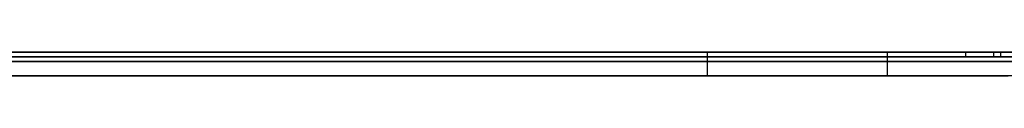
# Model space of a CAD drawing. Extents: x -3.09 to 3.09, y 0 to 2.31.
# Tile 8 of 177: x -2.854415 to -2.833707, y 2.2345 to 2.235. Entities that reach past the tile are written whole.
import ezdxf

# ---------------------------------------------------------------- set-up
doc = ezdxf.new("R2010")
doc.units = 0
doc.layers.get('0').update_dxf_attribs({"linetype": 'CONTINUOUS'})

# ---------------------------------------------------------------- blocks, each defined once
blk = doc.blocks.new('*U1')
at = {"extrusion": (0, 1, 0)}
for p, q in [((3.018, 2.235, -0.83), (-3.018, 2.235, -0.83)), ((-3.018, 2.235, 0.83), (3.018, 2.235, 0.83)), ((-2.83996, 2.235, -0.178776), (-2.862033, 2.235, -0.225666)), ((-2.857462, 2.235, -0.236768), (-2.836172, 2.235, -0.192229)), ((-2.833625, 2.235, -0.178776), (-2.83996, 2.235, -0.178776)), ((-2.836172, 2.235, -0.192229), (-2.815536, 2.235, -0.236768)), ((-2.862033, 2.2345, -0.225666), (-2.83996, 2.2345, -0.178776)), ((-2.836172, 2.2345, -0.192229), (-2.857462, 2.2345, -0.236768)), ((-2.83996, 2.2345, -0.178776), (-2.833625, 2.2345, -0.178776)), ((-2.815536, 2.2345, -0.236768), (-2.836172, 2.2345, -0.192229))]:
    blk.add_line(p, q, dxfattribs=at)
for p, q in [((3.018, 2.235, -0.83), (-3.018, 2.235, -0.83)), ((-2.834522, 2.235, 0.000989), (-2.834522, 2.2349, 0.000989)), ((-2.834522, 2.235, 0.000989), (-2.834522, 2.2349, 0.000989)), ((-2.833936, 2.235, -0.009857), (-2.833936, 2.2349, -0.009857)), ((-2.833936, 2.235, -0.009857), (-2.833936, 2.2349, -0.009857)), ((-2.833789, 2.235, -0.083001), (-2.833789, 2.2349, -0.083001)), ((-2.833789, 2.235, -0.083001), (-2.833789, 2.2349, -0.083001))]:
    blk.add_line(p, q)
at = {"extrusion": (0, 0, -1)}
for p, q in [((-3.018, 2.235, 0.83), (3.018, 2.235, 0.83)), ((-2.833625, 2.235, -0.178776), (-2.83996, 2.235, -0.178776)), ((-2.83996, 2.235, -0.178776), (-2.83996, 2.2345, -0.178776)), ((-2.83996, 2.2345, -0.178776), (-2.833625, 2.2345, -0.178776))]:
    blk.add_line(p, q, dxfattribs=at)
at = {"extrusion": (0.904762, 0, -0.425918)}
for p, q in [((-2.83996, 2.235, -0.178776), (-2.862033, 2.235, -0.225666)), ((-2.83996, 2.235, -0.178776), (-2.83996, 2.2345, -0.178776)), ((-2.862033, 2.2345, -0.225666), (-2.83996, 2.2345, -0.178776))]:
    blk.add_line(p, q, dxfattribs=at)
at = {"extrusion": (-0.902224, 0, 0.431268)}
for p, q in [((-2.857462, 2.235, -0.236768), (-2.836172, 2.235, -0.192229)), ((-2.836172, 2.235, -0.192229), (-2.836172, 2.2345, -0.192229)), ((-2.836172, 2.2345, -0.192229), (-2.857462, 2.2345, -0.236768))]:
    blk.add_line(p, q, dxfattribs=at)
at = {"extrusion": (0.907335, 0, 0.420408)}
for p, q in [((-2.836172, 2.235, -0.192229), (-2.815536, 2.235, -0.236768)), ((-2.836172, 2.235, -0.192229), (-2.836172, 2.2345, -0.192229)), ((-2.815536, 2.2345, -0.236768), (-2.836172, 2.2345, -0.192229))]:
    blk.add_line(p, q, dxfattribs=at)
for points in [[(-2.85459, 2.235, -0.088779), (-2.85429, 2.235, -0.088944), (-2.854, 2.235, -0.089106), (-2.85369, 2.235, -0.089266), (-2.85339, 2.235, -0.089422), (-2.85309, 2.235, -0.089576), (-2.85278, 2.235, -0.089727), (-2.85247, 2.235, -0.089876), (-2.85216, 2.235, -0.090022), (-2.85185, 2.235, -0.090165), (-2.85154, 2.235, -0.090305), (-2.85122, 2.235, -0.090442), (-2.85091, 2.235, -0.090577), (-2.85059, 2.235, -0.090709), (-2.85027, 2.235, -0.090839), (-2.84995, 2.235, -0.090966), (-2.84962, 2.235, -0.091089), (-2.8493, 2.235, -0.091211), (-2.84897, 2.235, -0.091329), (-2.84864, 2.235, -0.091445), (-2.84831, 2.235, -0.091558), (-2.84798, 2.235, -0.091668), (-2.84765, 2.235, -0.091776), (-2.84731, 2.235, -0.091881), (-2.84697, 2.235, -0.091983), (-2.84663, 2.235, -0.092082), (-2.84629, 2.235, -0.092179), (-2.84595, 2.235, -0.092273), (-2.84561, 2.235, -0.092364), (-2.84526, 2.235, -0.092453), (-2.84491, 2.235, -0.092539), (-2.84456, 2.235, -0.092622), (-2.84421, 2.235, -0.092702), (-2.84386, 2.235, -0.09278), (-2.8435, 2.235, -0.092855), (-2.84315, 2.235, -0.092927), (-2.84279, 2.235, -0.092996), (-2.84243, 2.235, -0.093063), (-2.84207, 2.235, -0.093127), (-2.84171, 2.235, -0.093188), (-2.84134, 2.235, -0.093247), (-2.84097, 2.235, -0.093303), (-2.8406, 2.235, -0.093356), (-2.84023, 2.235, -0.093406), (-2.83986, 2.235, -0.093454), (-2.83949, 2.235, -0.093499), (-2.83911, 2.235, -0.093541), (-2.83874, 2.235, -0.093581), (-2.83836, 2.235, -0.093618), (-2.83798, 2.235, -0.093651), (-2.8376, 2.235, -0.093683), (-2.83721, 2.235, -0.093712), (-2.83683, 2.235, -0.093737), (-2.83644, 2.235, -0.09376), (-2.83605, 2.235, -0.093781), (-2.83566, 2.235, -0.093799), (-2.83527, 2.235, -0.093814), (-2.83487, 2.235, -0.093826), (-2.83447, 2.235, -0.093835), (-2.83408, 2.235, -0.093842), (-2.83368, 2.235, -0.093846)], [(-2.83452, 2.235, 0.000989), (-2.83492, 2.235, 0.000988), (-2.83532, 2.235, 0.000984), (-2.83571, 2.235, 0.000977), (-2.8361, 2.235, 0.000967), (-2.83649, 2.235, 0.000954), (-2.83688, 2.235, 0.000938), (-2.83727, 2.235, 0.00092), (-2.83766, 2.235, 0.000898), (-2.83804, 2.235, 0.000874), (-2.83842, 2.235, 0.000847), (-2.8388, 2.235, 0.000817), (-2.83918, 2.235, 0.000785), (-2.83956, 2.235, 0.000749), (-2.83993, 2.235, 0.000711), (-2.8403, 2.235, 0.000669), (-2.84067, 2.235, 0.000625), (-2.84104, 2.235, 0.000578), (-2.84141, 2.235, 0.000529), (-2.84178, 2.235, 0.000476), (-2.84214, 2.235, 0.00042), (-2.8425, 2.235, 0.000362), (-2.84286, 2.235, 0.000301), (-2.84322, 2.235, 0.000237), (-2.84358, 2.235, 0.00017), (-2.84393, 2.235, 0.0001), (-2.84428, 2.235, 0.000028), (-2.84463, 2.235, -0.000047), (-2.84498, 2.235, -0.000126), (-2.84533, 2.235, -0.000207), (-2.84568, 2.235, -0.000291), (-2.84602, 2.235, -0.000377), (-2.84636, 2.235, -0.000467), (-2.8467, 2.235, -0.00056), (-2.84704, 2.235, -0.000655), (-2.84738, 2.235, -0.000753), (-2.84771, 2.235, -0.000854), (-2.84804, 2.235, -0.000958), (-2.84838, 2.235, -0.001064), (-2.8487, 2.235, -0.001174), (-2.84903, 2.235, -0.001286), (-2.84936, 2.235, -0.001402), (-2.84968, 2.235, -0.00152), (-2.85, 2.235, -0.001641), (-2.85032, 2.235, -0.001764), (-2.85064, 2.235, -0.001891), (-2.85096, 2.235, -0.00202), (-2.85127, 2.235, -0.002153), (-2.85159, 2.235, -0.002288), (-2.8519, 2.235, -0.002426), (-2.85221, 2.235, -0.002566), (-2.85251, 2.235, -0.00271), (-2.85282, 2.235, -0.002857), (-2.85312, 2.235, -0.003006), (-2.85342, 2.235, -0.003158), (-2.85372, 2.235, -0.003313), (-2.85402, 2.235, -0.003471), (-2.85432, 2.235, -0.003632), (-2.85461, 2.235, -0.003795)], [(-2.83452, 2.235, 0.000989), (-2.83492, 2.235, 0.000988), (-2.83532, 2.235, 0.000984), (-2.83571, 2.235, 0.000977), (-2.8361, 2.235, 0.000967), (-2.83649, 2.235, 0.000954), (-2.83688, 2.235, 0.000938), (-2.83727, 2.235, 0.00092), (-2.83766, 2.235, 0.000898), (-2.83804, 2.235, 0.000874), (-2.83842, 2.235, 0.000847), (-2.8388, 2.235, 0.000817), (-2.83918, 2.235, 0.000785), (-2.83956, 2.235, 0.000749), (-2.83993, 2.235, 0.000711), (-2.8403, 2.235, 0.000669), (-2.84067, 2.235, 0.000625), (-2.84104, 2.235, 0.000578), (-2.84141, 2.235, 0.000529), (-2.84178, 2.235, 0.000476), (-2.84214, 2.235, 0.00042), (-2.8425, 2.235, 0.000362), (-2.84286, 2.235, 0.000301), (-2.84322, 2.235, 0.000237), (-2.84358, 2.235, 0.00017), (-2.84393, 2.235, 0.0001), (-2.84428, 2.235, 0.000028), (-2.84463, 2.235, -0.000047), (-2.84498, 2.235, -0.000126), (-2.84533, 2.235, -0.000207), (-2.84568, 2.235, -0.000291), (-2.84602, 2.235, -0.000377), (-2.84636, 2.235, -0.000467), (-2.8467, 2.235, -0.00056), (-2.84704, 2.235, -0.000655), (-2.84738, 2.235, -0.000753), (-2.84771, 2.235, -0.000854), (-2.84804, 2.235, -0.000958), (-2.84838, 2.235, -0.001064), (-2.8487, 2.235, -0.001174), (-2.84903, 2.235, -0.001286), (-2.84936, 2.235, -0.001402), (-2.84968, 2.235, -0.00152), (-2.85, 2.235, -0.001641), (-2.85032, 2.235, -0.001764), (-2.85064, 2.235, -0.001891), (-2.85096, 2.235, -0.00202), (-2.85127, 2.235, -0.002153), (-2.85159, 2.235, -0.002288), (-2.8519, 2.235, -0.002426), (-2.85221, 2.235, -0.002566), (-2.85251, 2.235, -0.00271), (-2.85282, 2.235, -0.002857), (-2.85312, 2.235, -0.003006), (-2.85342, 2.235, -0.003158), (-2.85372, 2.235, -0.003313), (-2.85402, 2.235, -0.003471), (-2.85432, 2.235, -0.003632), (-2.85461, 2.235, -0.003795)], [(-2.85459, 2.235, -0.088779), (-2.85429, 2.235, -0.088944), (-2.854, 2.235, -0.089106), (-2.85369, 2.235, -0.089266), (-2.85339, 2.235, -0.089422), (-2.85309, 2.235, -0.089576), (-2.85278, 2.235, -0.089727), (-2.85247, 2.235, -0.089876), (-2.85216, 2.235, -0.090022), (-2.85185, 2.235, -0.090165), (-2.85154, 2.235, -0.090305), (-2.85122, 2.235, -0.090442), (-2.85091, 2.235, -0.090577), (-2.85059, 2.235, -0.090709), (-2.85027, 2.235, -0.090839), (-2.84995, 2.235, -0.090966), (-2.84962, 2.235, -0.091089), (-2.8493, 2.235, -0.091211), (-2.84897, 2.235, -0.091329), (-2.84864, 2.235, -0.091445), (-2.84831, 2.235, -0.091558), (-2.84798, 2.235, -0.091668), (-2.84765, 2.235, -0.091776), (-2.84731, 2.235, -0.091881), (-2.84697, 2.235, -0.091983), (-2.84663, 2.235, -0.092082), (-2.84629, 2.235, -0.092179), (-2.84595, 2.235, -0.092273), (-2.84561, 2.235, -0.092364), (-2.84526, 2.235, -0.092453), (-2.84491, 2.235, -0.092539), (-2.84456, 2.235, -0.092622), (-2.84421, 2.235, -0.092702), (-2.84386, 2.235, -0.09278), (-2.8435, 2.235, -0.092855), (-2.84315, 2.235, -0.092927), (-2.84279, 2.235, -0.092996), (-2.84243, 2.235, -0.093063), (-2.84207, 2.235, -0.093127), (-2.84171, 2.235, -0.093188), (-2.84134, 2.235, -0.093247), (-2.84097, 2.235, -0.093303), (-2.8406, 2.235, -0.093356), (-2.84023, 2.235, -0.093406), (-2.83986, 2.235, -0.093454), (-2.83949, 2.235, -0.093499), (-2.83911, 2.235, -0.093541), (-2.83874, 2.235, -0.093581), (-2.83836, 2.235, -0.093618), (-2.83798, 2.235, -0.093651), (-2.8376, 2.235, -0.093683), (-2.83721, 2.235, -0.093712), (-2.83683, 2.235, -0.093737), (-2.83644, 2.235, -0.09376), (-2.83605, 2.235, -0.093781), (-2.83566, 2.235, -0.093799), (-2.83527, 2.235, -0.093814), (-2.83487, 2.235, -0.093826), (-2.83447, 2.235, -0.093835), (-2.83408, 2.235, -0.093842), (-2.83368, 2.235, -0.093846)], [(-2.83379, 2.235, -0.083001), (-2.83408, 2.235, -0.083), (-2.83436, 2.235, -0.082997), (-2.83464, 2.235, -0.082991), (-2.83493, 2.235, -0.082984), (-2.83521, 2.235, -0.082975), (-2.83549, 2.235, -0.082963), (-2.83577, 2.235, -0.082949), (-2.83604, 2.235, -0.082933), (-2.83632, 2.235, -0.082916), (-2.83659, 2.235, -0.082895), (-2.83686, 2.235, -0.082873), (-2.83714, 2.235, -0.082849), (-2.83741, 2.235, -0.082823), (-2.83768, 2.235, -0.082794), (-2.83794, 2.235, -0.082764), (-2.83821, 2.235, -0.082731), (-2.83847, 2.235, -0.082697), (-2.83874, 2.235, -0.08266), (-2.839, 2.235, -0.082621), (-2.83926, 2.235, -0.08258), (-2.83952, 2.235, -0.082536), (-2.83978, 2.235, -0.082491), (-2.84003, 2.235, -0.082444), (-2.84029, 2.235, -0.082394), (-2.84054, 2.235, -0.082343), (-2.8408, 2.235, -0.082289), (-2.84105, 2.235, -0.082233), (-2.8413, 2.235, -0.082175), (-2.84155, 2.235, -0.082115), (-2.84179, 2.235, -0.082053), (-2.84204, 2.235, -0.081989), (-2.84228, 2.235, -0.081923), (-2.84253, 2.235, -0.081854), (-2.84277, 2.235, -0.081784), (-2.84301, 2.235, -0.081711), (-2.84325, 2.235, -0.081637), (-2.84348, 2.235, -0.08156), (-2.84372, 2.235, -0.081481), (-2.84396, 2.235, -0.0814), (-2.84419, 2.235, -0.081316), (-2.84442, 2.235, -0.081231), (-2.84465, 2.235, -0.081144), (-2.84488, 2.235, -0.081054), (-2.84511, 2.235, -0.080963), (-2.84534, 2.235, -0.080869), (-2.84556, 2.235, -0.080773), (-2.84579, 2.235, -0.080675), (-2.84601, 2.235, -0.080575), (-2.84623, 2.235, -0.080473), (-2.84645, 2.235, -0.080369), (-2.84667, 2.235, -0.080263), (-2.84689, 2.235, -0.080154), (-2.84711, 2.235, -0.080044), (-2.84732, 2.235, -0.079931), (-2.84753, 2.235, -0.079816), (-2.84775, 2.235, -0.0797), (-2.84796, 2.235, -0.07958), (-2.84817, 2.235, -0.07946), (-2.84837, 2.235, -0.079336), (-2.84858, 2.235, -0.079211), (-2.84879, 2.235, -0.079084), (-2.84899, 2.235, -0.078954), (-2.84919, 2.235, -0.078823), (-2.84939, 2.235, -0.078689), (-2.84959, 2.235, -0.078553), (-2.84979, 2.235, -0.078415), (-2.84999, 2.235, -0.078275), (-2.85019, 2.235, -0.078133), (-2.85038, 2.235, -0.077989), (-2.85057, 2.235, -0.077842), (-2.85076, 2.235, -0.077694), (-2.85096, 2.235, -0.077544), (-2.85114, 2.235, -0.077391), (-2.85133, 2.235, -0.077236), (-2.85152, 2.235, -0.077079), (-2.8517, 2.235, -0.07692), (-2.85189, 2.235, -0.076759), (-2.85207, 2.235, -0.076596), (-2.85225, 2.235, -0.076431), (-2.85243, 2.235, -0.076263), (-2.85261, 2.235, -0.076094), (-2.85279, 2.235, -0.075922), (-2.85296, 2.235, -0.075749), (-2.85314, 2.235, -0.075573), (-2.85331, 2.235, -0.075395), (-2.85348, 2.235, -0.075215), (-2.85365, 2.235, -0.075033), (-2.85382, 2.235, -0.074849), (-2.85399, 2.235, -0.074662), (-2.85415, 2.235, -0.074474), (-2.85432, 2.235, -0.074283), (-2.85448, 2.235, -0.074091)], [(-2.8545, 2.235, -0.019514), (-2.85434, 2.235, -0.01931), (-2.85417, 2.235, -0.019108), (-2.854, 2.235, -0.018908), (-2.85383, 2.235, -0.01871), (-2.85366, 2.235, -0.018514), (-2.85349, 2.235, -0.018321), (-2.85331, 2.235, -0.018129), (-2.85314, 2.235, -0.017941), (-2.85296, 2.235, -0.017754), (-2.85279, 2.235, -0.017569), (-2.85261, 2.235, -0.017386), (-2.85243, 2.235, -0.017206), (-2.85225, 2.235, -0.017028), (-2.85207, 2.235, -0.016852), (-2.85189, 2.235, -0.016678), (-2.8517, 2.235, -0.016507), (-2.85152, 2.235, -0.016337), (-2.85133, 2.235, -0.01617), (-2.85115, 2.235, -0.016005), (-2.85096, 2.235, -0.015842), (-2.85077, 2.235, -0.015682), (-2.85058, 2.235, -0.015523), (-2.85039, 2.235, -0.015367), (-2.8502, 2.235, -0.015213), (-2.85, 2.235, -0.015061), (-2.84981, 2.235, -0.014911), (-2.84961, 2.235, -0.014763), (-2.84942, 2.235, -0.014618), (-2.84922, 2.235, -0.014475), (-2.84902, 2.235, -0.014334), (-2.84882, 2.235, -0.014195), (-2.84862, 2.235, -0.014058), (-2.84841, 2.235, -0.013924), (-2.84821, 2.235, -0.013792), (-2.84801, 2.235, -0.013662), (-2.8478, 2.235, -0.013534), (-2.84759, 2.235, -0.013408), (-2.84739, 2.235, -0.013285), (-2.84718, 2.235, -0.013163), (-2.84697, 2.235, -0.013044), (-2.84675, 2.235, -0.012927), (-2.84654, 2.235, -0.012813), (-2.84633, 2.235, -0.0127), (-2.84611, 2.235, -0.01259), (-2.8459, 2.235, -0.012481), (-2.84568, 2.235, -0.012375), (-2.84546, 2.235, -0.012272), (-2.84524, 2.235, -0.01217), (-2.84502, 2.235, -0.012071), (-2.8448, 2.235, -0.011973), (-2.84458, 2.235, -0.011878), (-2.84435, 2.235, -0.011785), (-2.84413, 2.235, -0.011695), (-2.8439, 2.235, -0.011606), (-2.84368, 2.235, -0.01152), (-2.84345, 2.235, -0.011436), (-2.84322, 2.235, -0.011354), (-2.84299, 2.235, -0.011274), (-2.84276, 2.235, -0.011196), (-2.84252, 2.235, -0.011121), (-2.84229, 2.235, -0.011048), (-2.84205, 2.235, -0.010977), (-2.84182, 2.235, -0.010908), (-2.84158, 2.235, -0.010841), (-2.84134, 2.235, -0.010777), (-2.8411, 2.235, -0.010714), (-2.84086, 2.235, -0.010654), (-2.84062, 2.235, -0.010596), (-2.84038, 2.235, -0.01054), (-2.84013, 2.235, -0.010487), (-2.83989, 2.235, -0.010436), (-2.83964, 2.235, -0.010386), (-2.83939, 2.235, -0.010339), (-2.83914, 2.235, -0.010295), (-2.83889, 2.235, -0.010252), (-2.83864, 2.235, -0.010212), (-2.83839, 2.235, -0.010173), (-2.83814, 2.235, -0.010137), (-2.83788, 2.235, -0.010103), (-2.83763, 2.235, -0.010072), (-2.83737, 2.235, -0.010042), (-2.83711, 2.235, -0.010015), (-2.83686, 2.235, -0.00999), (-2.8366, 2.235, -0.009967), (-2.83634, 2.235, -0.009946), (-2.83607, 2.235, -0.009927), (-2.83581, 2.235, -0.009911), (-2.83555, 2.235, -0.009897), (-2.83528, 2.235, -0.009885), (-2.83501, 2.235, -0.009875), (-2.83475, 2.235, -0.009867), (-2.83448, 2.235, -0.009862), (-2.83421, 2.235, -0.009859), (-2.83394, 2.235, -0.009857)], [(-2.8545, 2.235, -0.019514), (-2.85434, 2.235, -0.01931), (-2.85417, 2.235, -0.019108), (-2.854, 2.235, -0.018908), (-2.85383, 2.235, -0.01871), (-2.85366, 2.235, -0.018514), (-2.85349, 2.235, -0.018321), (-2.85331, 2.235, -0.018129), (-2.85314, 2.235, -0.017941), (-2.85296, 2.235, -0.017754), (-2.85279, 2.235, -0.017569), (-2.85261, 2.235, -0.017386), (-2.85243, 2.235, -0.017206), (-2.85225, 2.235, -0.017028), (-2.85207, 2.235, -0.016852), (-2.85189, 2.235, -0.016678), (-2.8517, 2.235, -0.016507), (-2.85152, 2.235, -0.016337), (-2.85133, 2.235, -0.01617), (-2.85115, 2.235, -0.016005), (-2.85096, 2.235, -0.015842), (-2.85077, 2.235, -0.015682), (-2.85058, 2.235, -0.015523), (-2.85039, 2.235, -0.015367), (-2.8502, 2.235, -0.015213), (-2.85, 2.235, -0.015061), (-2.84981, 2.235, -0.014911), (-2.84961, 2.235, -0.014763), (-2.84942, 2.235, -0.014618), (-2.84922, 2.235, -0.014475), (-2.84902, 2.235, -0.014334), (-2.84882, 2.235, -0.014195), (-2.84862, 2.235, -0.014058), (-2.84841, 2.235, -0.013924), (-2.84821, 2.235, -0.013792), (-2.84801, 2.235, -0.013662), (-2.8478, 2.235, -0.013534), (-2.84759, 2.235, -0.013408), (-2.84739, 2.235, -0.013285), (-2.84718, 2.235, -0.013163), (-2.84697, 2.235, -0.013044), (-2.84675, 2.235, -0.012927), (-2.84654, 2.235, -0.012813), (-2.84633, 2.235, -0.0127), (-2.84611, 2.235, -0.01259), (-2.8459, 2.235, -0.012481), (-2.84568, 2.235, -0.012375), (-2.84546, 2.235, -0.012272), (-2.84524, 2.235, -0.01217), (-2.84502, 2.235, -0.012071), (-2.8448, 2.235, -0.011973), (-2.84458, 2.235, -0.011878), (-2.84435, 2.235, -0.011785), (-2.84413, 2.235, -0.011695), (-2.8439, 2.235, -0.011606), (-2.84368, 2.235, -0.01152), (-2.84345, 2.235, -0.011436), (-2.84322, 2.235, -0.011354), (-2.84299, 2.235, -0.011274), (-2.84276, 2.235, -0.011196), (-2.84252, 2.235, -0.011121), (-2.84229, 2.235, -0.011048), (-2.84205, 2.235, -0.010977), (-2.84182, 2.235, -0.010908), (-2.84158, 2.235, -0.010841), (-2.84134, 2.235, -0.010777), (-2.8411, 2.235, -0.010714), (-2.84086, 2.235, -0.010654), (-2.84062, 2.235, -0.010596), (-2.84038, 2.235, -0.01054), (-2.84013, 2.235, -0.010487), (-2.83989, 2.235, -0.010436), (-2.83964, 2.235, -0.010386), (-2.83939, 2.235, -0.010339), (-2.83914, 2.235, -0.010295), (-2.83889, 2.235, -0.010252), (-2.83864, 2.235, -0.010212), (-2.83839, 2.235, -0.010173), (-2.83814, 2.235, -0.010137), (-2.83788, 2.235, -0.010103), (-2.83763, 2.235, -0.010072), (-2.83737, 2.235, -0.010042), (-2.83711, 2.235, -0.010015), (-2.83686, 2.235, -0.00999), (-2.8366, 2.235, -0.009967), (-2.83634, 2.235, -0.009946), (-2.83607, 2.235, -0.009927), (-2.83581, 2.235, -0.009911), (-2.83555, 2.235, -0.009897), (-2.83528, 2.235, -0.009885), (-2.83501, 2.235, -0.009875), (-2.83475, 2.235, -0.009867), (-2.83448, 2.235, -0.009862), (-2.83421, 2.235, -0.009859), (-2.83394, 2.235, -0.009857)], [(-2.83379, 2.235, -0.083001), (-2.83408, 2.235, -0.083), (-2.83436, 2.235, -0.082997), (-2.83464, 2.235, -0.082991), (-2.83493, 2.235, -0.082984), (-2.83521, 2.235, -0.082975), (-2.83549, 2.235, -0.082963), (-2.83577, 2.235, -0.082949), (-2.83604, 2.235, -0.082933), (-2.83632, 2.235, -0.082916), (-2.83659, 2.235, -0.082895), (-2.83686, 2.235, -0.082873), (-2.83714, 2.235, -0.082849), (-2.83741, 2.235, -0.082823), (-2.83768, 2.235, -0.082794), (-2.83794, 2.235, -0.082764), (-2.83821, 2.235, -0.082731), (-2.83847, 2.235, -0.082697), (-2.83874, 2.235, -0.08266), (-2.839, 2.235, -0.082621), (-2.83926, 2.235, -0.08258), (-2.83952, 2.235, -0.082536), (-2.83978, 2.235, -0.082491), (-2.84003, 2.235, -0.082444), (-2.84029, 2.235, -0.082394), (-2.84054, 2.235, -0.082343), (-2.8408, 2.235, -0.082289), (-2.84105, 2.235, -0.082233), (-2.8413, 2.235, -0.082175), (-2.84155, 2.235, -0.082115), (-2.84179, 2.235, -0.082053), (-2.84204, 2.235, -0.081989), (-2.84228, 2.235, -0.081923), (-2.84253, 2.235, -0.081854), (-2.84277, 2.235, -0.081784), (-2.84301, 2.235, -0.081711), (-2.84325, 2.235, -0.081637), (-2.84348, 2.235, -0.08156), (-2.84372, 2.235, -0.081481), (-2.84396, 2.235, -0.0814), (-2.84419, 2.235, -0.081316), (-2.84442, 2.235, -0.081231), (-2.84465, 2.235, -0.081144), (-2.84488, 2.235, -0.081054), (-2.84511, 2.235, -0.080963), (-2.84534, 2.235, -0.080869), (-2.84556, 2.235, -0.080773), (-2.84579, 2.235, -0.080675), (-2.84601, 2.235, -0.080575), (-2.84623, 2.235, -0.080473), (-2.84645, 2.235, -0.080369), (-2.84667, 2.235, -0.080263), (-2.84689, 2.235, -0.080154), (-2.84711, 2.235, -0.080044), (-2.84732, 2.235, -0.079931), (-2.84753, 2.235, -0.079816), (-2.84775, 2.235, -0.0797), (-2.84796, 2.235, -0.07958), (-2.84817, 2.235, -0.07946), (-2.84837, 2.235, -0.079336), (-2.84858, 2.235, -0.079211), (-2.84879, 2.235, -0.079084), (-2.84899, 2.235, -0.078954), (-2.84919, 2.235, -0.078823), (-2.84939, 2.235, -0.078689), (-2.84959, 2.235, -0.078553), (-2.84979, 2.235, -0.078415), (-2.84999, 2.235, -0.078275), (-2.85019, 2.235, -0.078133), (-2.85038, 2.235, -0.077989), (-2.85057, 2.235, -0.077842), (-2.85076, 2.235, -0.077694), (-2.85096, 2.235, -0.077544), (-2.85114, 2.235, -0.077391), (-2.85133, 2.235, -0.077236), (-2.85152, 2.235, -0.077079), (-2.8517, 2.235, -0.07692), (-2.85189, 2.235, -0.076759), (-2.85207, 2.235, -0.076596), (-2.85225, 2.235, -0.076431), (-2.85243, 2.235, -0.076263), (-2.85261, 2.235, -0.076094), (-2.85279, 2.235, -0.075922), (-2.85296, 2.235, -0.075749), (-2.85314, 2.235, -0.075573), (-2.85331, 2.235, -0.075395), (-2.85348, 2.235, -0.075215), (-2.85365, 2.235, -0.075033), (-2.85382, 2.235, -0.074849), (-2.85399, 2.235, -0.074662), (-2.85415, 2.235, -0.074474), (-2.85432, 2.235, -0.074283), (-2.85448, 2.235, -0.074091)], [(-2.83349, 2.235, 0.00098), (-2.83383, 2.235, 0.000985), (-2.83418, 2.235, 0.000988), (-2.83452, 2.235, 0.000989)], [(-2.83349, 2.235, 0.00098), (-2.83383, 2.235, 0.000985), (-2.83418, 2.235, 0.000988), (-2.83452, 2.235, 0.000989)], [(-2.83394, 2.235, -0.009857), (-2.8337, 2.235, -0.009858)], [(-2.83394, 2.235, -0.009857), (-2.8337, 2.235, -0.009858)], [(-2.83357, 2.235, -0.083), (-2.83379, 2.235, -0.083001)], [(-2.83357, 2.235, -0.083), (-2.83379, 2.235, -0.083001)], [(-2.83328, 2.2349, -0.093848), (-2.83388, 2.2349, -0.093845), (-2.83448, 2.2349, -0.093835), (-2.83507, 2.2349, -0.09382), (-2.83566, 2.2349, -0.093798), (-2.83625, 2.2349, -0.093771), (-2.83683, 2.2349, -0.093737), (-2.83741, 2.2349, -0.093697), (-2.83799, 2.2349, -0.09365), (-2.83856, 2.2349, -0.093598), (-2.83913, 2.2349, -0.09354), (-2.83969, 2.2349, -0.093475), (-2.84025, 2.2349, -0.093404), (-2.84081, 2.2349, -0.093327), (-2.84136, 2.2349, -0.093244), (-2.84191, 2.2349, -0.093155), (-2.84245, 2.2349, -0.093059), (-2.84299, 2.2349, -0.092957), (-2.84353, 2.2349, -0.09285), (-2.84406, 2.2349, -0.092735), (-2.84459, 2.2349, -0.092615), (-2.84512, 2.2349, -0.092489), (-2.84564, 2.2349, -0.092357), (-2.84615, 2.2349, -0.092218), (-2.84667, 2.2349, -0.092073), (-2.84717, 2.2349, -0.091922), (-2.84768, 2.2349, -0.091765), (-2.84818, 2.2349, -0.091602), (-2.84868, 2.2349, -0.091432), (-2.84917, 2.2349, -0.091257), (-2.84966, 2.2349, -0.091075), (-2.85015, 2.2349, -0.090887), (-2.85063, 2.2349, -0.090693), (-2.85111, 2.2349, -0.090493), (-2.85158, 2.2349, -0.090286), (-2.85205, 2.2349, -0.090074), (-2.85252, 2.2349, -0.089855), (-2.85298, 2.2349, -0.08963), (-2.85344, 2.2349, -0.089399), (-2.85389, 2.2349, -0.089162), (-2.85434, 2.2349, -0.088918), (-2.85479, 2.2349, -0.088669)], [(-2.8548, 2.2349, -0.003904), (-2.85436, 2.2349, -0.003656), (-2.85392, 2.2349, -0.003415), (-2.85347, 2.2349, -0.00318), (-2.85301, 2.2349, -0.002952), (-2.85255, 2.2349, -0.00273), (-2.85209, 2.2349, -0.002514), (-2.85162, 2.2349, -0.002305), (-2.85115, 2.2349, -0.002102), (-2.85068, 2.2349, -0.001906), (-2.8502, 2.2349, -0.001716), (-2.84972, 2.2349, -0.001533), (-2.84923, 2.2349, -0.001356), (-2.84874, 2.2349, -0.001185), (-2.84824, 2.2349, -0.001021), (-2.84774, 2.2349, -0.000864), (-2.84724, 2.2349, -0.000712), (-2.84673, 2.2349, -0.000568), (-2.84622, 2.2349, -0.000429), (-2.8457, 2.2349, -0.000297), (-2.84518, 2.2349, -0.000172), (-2.84466, 2.2349, -0.000053), (-2.84413, 2.2349, 0.00006), (-2.8436, 2.2349, 0.000166), (-2.84306, 2.2349, 0.000266), (-2.84252, 2.2349, 0.000359), (-2.84198, 2.2349, 0.000446), (-2.84143, 2.2349, 0.000526), (-2.84088, 2.2349, 0.0006), (-2.84032, 2.2349, 0.000668), (-2.83976, 2.2349, 0.000729), (-2.83919, 2.2349, 0.000784), (-2.83862, 2.2349, 0.000832), (-2.83805, 2.2349, 0.000874), (-2.83747, 2.2349, 0.000909), (-2.83689, 2.2349, 0.000938), (-2.8363, 2.2349, 0.00096), (-2.83571, 2.2349, 0.000977), (-2.83512, 2.2349, 0.000986), (-2.83452, 2.2349, 0.000989)], [(-2.8548, 2.2349, -0.003904), (-2.85436, 2.2349, -0.003656), (-2.85392, 2.2349, -0.003415), (-2.85347, 2.2349, -0.00318), (-2.85301, 2.2349, -0.002952), (-2.85255, 2.2349, -0.00273), (-2.85209, 2.2349, -0.002514), (-2.85162, 2.2349, -0.002305), (-2.85115, 2.2349, -0.002102), (-2.85068, 2.2349, -0.001906), (-2.8502, 2.2349, -0.001716), (-2.84972, 2.2349, -0.001533), (-2.84923, 2.2349, -0.001356), (-2.84874, 2.2349, -0.001185), (-2.84824, 2.2349, -0.001021), (-2.84774, 2.2349, -0.000864), (-2.84724, 2.2349, -0.000712), (-2.84673, 2.2349, -0.000568), (-2.84622, 2.2349, -0.000429), (-2.8457, 2.2349, -0.000297), (-2.84518, 2.2349, -0.000172), (-2.84466, 2.2349, -0.000053), (-2.84413, 2.2349, 0.00006), (-2.8436, 2.2349, 0.000166), (-2.84306, 2.2349, 0.000266), (-2.84252, 2.2349, 0.000359), (-2.84198, 2.2349, 0.000446), (-2.84143, 2.2349, 0.000526), (-2.84088, 2.2349, 0.0006), (-2.84032, 2.2349, 0.000668), (-2.83976, 2.2349, 0.000729), (-2.83919, 2.2349, 0.000784), (-2.83862, 2.2349, 0.000832), (-2.83805, 2.2349, 0.000874), (-2.83747, 2.2349, 0.000909), (-2.83689, 2.2349, 0.000938), (-2.8363, 2.2349, 0.00096), (-2.83571, 2.2349, 0.000977), (-2.83512, 2.2349, 0.000986), (-2.83452, 2.2349, 0.000989)], [(-2.83328, 2.2349, -0.093848), (-2.83388, 2.2349, -0.093845), (-2.83448, 2.2349, -0.093835), (-2.83507, 2.2349, -0.09382), (-2.83566, 2.2349, -0.093798), (-2.83625, 2.2349, -0.093771), (-2.83683, 2.2349, -0.093737), (-2.83741, 2.2349, -0.093697), (-2.83799, 2.2349, -0.09365), (-2.83856, 2.2349, -0.093598), (-2.83913, 2.2349, -0.09354), (-2.83969, 2.2349, -0.093475), (-2.84025, 2.2349, -0.093404), (-2.84081, 2.2349, -0.093327), (-2.84136, 2.2349, -0.093244), (-2.84191, 2.2349, -0.093155), (-2.84245, 2.2349, -0.093059), (-2.84299, 2.2349, -0.092957), (-2.84353, 2.2349, -0.09285), (-2.84406, 2.2349, -0.092735), (-2.84459, 2.2349, -0.092615), (-2.84512, 2.2349, -0.092489), (-2.84564, 2.2349, -0.092357), (-2.84615, 2.2349, -0.092218), (-2.84667, 2.2349, -0.092073), (-2.84717, 2.2349, -0.091922), (-2.84768, 2.2349, -0.091765), (-2.84818, 2.2349, -0.091602), (-2.84868, 2.2349, -0.091432), (-2.84917, 2.2349, -0.091257), (-2.84966, 2.2349, -0.091075), (-2.85015, 2.2349, -0.090887), (-2.85063, 2.2349, -0.090693), (-2.85111, 2.2349, -0.090493), (-2.85158, 2.2349, -0.090286), (-2.85205, 2.2349, -0.090074), (-2.85252, 2.2349, -0.089855), (-2.85298, 2.2349, -0.08963), (-2.85344, 2.2349, -0.089399), (-2.85389, 2.2349, -0.089162), (-2.85434, 2.2349, -0.088918), (-2.85479, 2.2349, -0.088669)], [(-2.85444, 2.2349, -0.074141), (-2.85419, 2.2349, -0.074429), (-2.85394, 2.2349, -0.074712), (-2.85369, 2.2349, -0.074991), (-2.85343, 2.2349, -0.075265), (-2.85317, 2.2349, -0.075534), (-2.85291, 2.2349, -0.075798), (-2.85265, 2.2349, -0.076058), (-2.85238, 2.2349, -0.076312), (-2.85211, 2.2349, -0.076562), (-2.85183, 2.2349, -0.076808), (-2.85156, 2.2349, -0.077048), (-2.85127, 2.2349, -0.077284), (-2.85099, 2.2349, -0.077515), (-2.8507, 2.2349, -0.077741), (-2.85042, 2.2349, -0.077963), (-2.85012, 2.2349, -0.078179), (-2.84983, 2.2349, -0.078391), (-2.84953, 2.2349, -0.078598), (-2.84923, 2.2349, -0.078801), (-2.84892, 2.2349, -0.078998), (-2.84861, 2.2349, -0.079191), (-2.8483, 2.2349, -0.079379), (-2.84799, 2.2349, -0.079563), (-2.84767, 2.2349, -0.079741), (-2.84735, 2.2349, -0.079915), (-2.84703, 2.2349, -0.080084), (-2.8467, 2.2349, -0.080248), (-2.84637, 2.2349, -0.080408), (-2.84604, 2.2349, -0.080563), (-2.8457, 2.2349, -0.080713), (-2.84536, 2.2349, -0.080858), (-2.84502, 2.2349, -0.080998), (-2.84468, 2.2349, -0.081134), (-2.84433, 2.2349, -0.081265), (-2.84398, 2.2349, -0.081391), (-2.84363, 2.2349, -0.081513), (-2.84327, 2.2349, -0.081629), (-2.84291, 2.2349, -0.081741), (-2.84255, 2.2349, -0.081848), (-2.84218, 2.2349, -0.081951), (-2.84181, 2.2349, -0.082048), (-2.84144, 2.2349, -0.082141), (-2.84106, 2.2349, -0.082229), (-2.84069, 2.2349, -0.082313), (-2.84031, 2.2349, -0.082391), (-2.83992, 2.2349, -0.082465), (-2.83953, 2.2349, -0.082534), (-2.83914, 2.2349, -0.082598), (-2.83875, 2.2349, -0.082658), (-2.83835, 2.2349, -0.082713), (-2.83795, 2.2349, -0.082763), (-2.83755, 2.2349, -0.082808), (-2.83714, 2.2349, -0.082848), (-2.83674, 2.2349, -0.082884), (-2.83632, 2.2349, -0.082915), (-2.83591, 2.2349, -0.082941), (-2.83549, 2.2349, -0.082963), (-2.83507, 2.2349, -0.082979), (-2.83465, 2.2349, -0.082991), (-2.83422, 2.2349, -0.082998), (-2.83379, 2.2349, -0.083001)], [(-2.83394, 2.2349, -0.009857), (-2.83434, 2.2349, -0.00986), (-2.83475, 2.2349, -0.009867), (-2.83515, 2.2349, -0.00988), (-2.83555, 2.2349, -0.009897), (-2.83595, 2.2349, -0.009919), (-2.83634, 2.2349, -0.009946), (-2.83673, 2.2349, -0.009979), (-2.83712, 2.2349, -0.010016), (-2.83751, 2.2349, -0.010058), (-2.83789, 2.2349, -0.010105), (-2.83828, 2.2349, -0.010157), (-2.83866, 2.2349, -0.010213), (-2.83903, 2.2349, -0.010275), (-2.83941, 2.2349, -0.010342), (-2.83978, 2.2349, -0.010414), (-2.84015, 2.2349, -0.01049), (-2.84051, 2.2349, -0.010572), (-2.84088, 2.2349, -0.010658), (-2.84124, 2.2349, -0.01075), (-2.8416, 2.2349, -0.010846), (-2.84195, 2.2349, -0.010948), (-2.84231, 2.2349, -0.011054), (-2.84266, 2.2349, -0.011165), (-2.84301, 2.2349, -0.011281), (-2.84336, 2.2349, -0.011402), (-2.8437, 2.2349, -0.011529), (-2.84404, 2.2349, -0.011659), (-2.84438, 2.2349, -0.011796), (-2.84471, 2.2349, -0.011936), (-2.84505, 2.2349, -0.012082), (-2.84538, 2.2349, -0.012233), (-2.84571, 2.2349, -0.012389), (-2.84603, 2.2349, -0.012549), (-2.84636, 2.2349, -0.012715), (-2.84668, 2.2349, -0.012886), (-2.847, 2.2349, -0.013061), (-2.84731, 2.2349, -0.013241), (-2.84762, 2.2349, -0.013427), (-2.84794, 2.2349, -0.013617), (-2.84824, 2.2349, -0.013813), (-2.84855, 2.2349, -0.014013), (-2.84885, 2.2349, -0.014218), (-2.84915, 2.2349, -0.014428), (-2.84945, 2.2349, -0.014643), (-2.84975, 2.2349, -0.014863), (-2.85004, 2.2349, -0.015088), (-2.85033, 2.2349, -0.015318), (-2.85062, 2.2349, -0.015553), (-2.8509, 2.2349, -0.015793), (-2.85118, 2.2349, -0.016037), (-2.85146, 2.2349, -0.016287), (-2.85174, 2.2349, -0.016542), (-2.85202, 2.2349, -0.016801), (-2.85229, 2.2349, -0.017066), (-2.85256, 2.2349, -0.017335), (-2.85283, 2.2349, -0.017609), (-2.85309, 2.2349, -0.017889), (-2.85335, 2.2349, -0.018173), (-2.85361, 2.2349, -0.018462), (-2.85387, 2.2349, -0.018756), (-2.85412, 2.2349, -0.019055), (-2.85438, 2.2349, -0.01936), (-2.85463, 2.2349, -0.019668)], [(-2.83394, 2.2349, -0.009857), (-2.83434, 2.2349, -0.00986), (-2.83475, 2.2349, -0.009867), (-2.83515, 2.2349, -0.00988), (-2.83555, 2.2349, -0.009897), (-2.83595, 2.2349, -0.009919), (-2.83634, 2.2349, -0.009946), (-2.83673, 2.2349, -0.009979), (-2.83712, 2.2349, -0.010016), (-2.83751, 2.2349, -0.010058), (-2.83789, 2.2349, -0.010105), (-2.83828, 2.2349, -0.010157), (-2.83866, 2.2349, -0.010213), (-2.83903, 2.2349, -0.010275), (-2.83941, 2.2349, -0.010342), (-2.83978, 2.2349, -0.010414), (-2.84015, 2.2349, -0.01049), (-2.84051, 2.2349, -0.010572), (-2.84088, 2.2349, -0.010658), (-2.84124, 2.2349, -0.01075), (-2.8416, 2.2349, -0.010846), (-2.84195, 2.2349, -0.010948), (-2.84231, 2.2349, -0.011054), (-2.84266, 2.2349, -0.011165), (-2.84301, 2.2349, -0.011281), (-2.84336, 2.2349, -0.011402), (-2.8437, 2.2349, -0.011529), (-2.84404, 2.2349, -0.011659), (-2.84438, 2.2349, -0.011796), (-2.84471, 2.2349, -0.011936), (-2.84505, 2.2349, -0.012082), (-2.84538, 2.2349, -0.012233), (-2.84571, 2.2349, -0.012389), (-2.84603, 2.2349, -0.012549), (-2.84636, 2.2349, -0.012715), (-2.84668, 2.2349, -0.012886), (-2.847, 2.2349, -0.013061), (-2.84731, 2.2349, -0.013241), (-2.84762, 2.2349, -0.013427), (-2.84794, 2.2349, -0.013617), (-2.84824, 2.2349, -0.013813), (-2.84855, 2.2349, -0.014013), (-2.84885, 2.2349, -0.014218), (-2.84915, 2.2349, -0.014428), (-2.84945, 2.2349, -0.014643), (-2.84975, 2.2349, -0.014863), (-2.85004, 2.2349, -0.015088), (-2.85033, 2.2349, -0.015318), (-2.85062, 2.2349, -0.015553), (-2.8509, 2.2349, -0.015793), (-2.85118, 2.2349, -0.016037), (-2.85146, 2.2349, -0.016287), (-2.85174, 2.2349, -0.016542), (-2.85202, 2.2349, -0.016801), (-2.85229, 2.2349, -0.017066), (-2.85256, 2.2349, -0.017335), (-2.85283, 2.2349, -0.017609), (-2.85309, 2.2349, -0.017889), (-2.85335, 2.2349, -0.018173), (-2.85361, 2.2349, -0.018462), (-2.85387, 2.2349, -0.018756), (-2.85412, 2.2349, -0.019055), (-2.85438, 2.2349, -0.01936), (-2.85463, 2.2349, -0.019668)], [(-2.85444, 2.2349, -0.074141), (-2.85419, 2.2349, -0.074429), (-2.85394, 2.2349, -0.074712), (-2.85369, 2.2349, -0.074991), (-2.85343, 2.2349, -0.075265), (-2.85317, 2.2349, -0.075534), (-2.85291, 2.2349, -0.075798), (-2.85265, 2.2349, -0.076058), (-2.85238, 2.2349, -0.076312), (-2.85211, 2.2349, -0.076562), (-2.85183, 2.2349, -0.076808), (-2.85156, 2.2349, -0.077048), (-2.85127, 2.2349, -0.077284), (-2.85099, 2.2349, -0.077515), (-2.8507, 2.2349, -0.077741), (-2.85042, 2.2349, -0.077963), (-2.85012, 2.2349, -0.078179), (-2.84983, 2.2349, -0.078391), (-2.84953, 2.2349, -0.078598), (-2.84923, 2.2349, -0.078801), (-2.84892, 2.2349, -0.078998), (-2.84861, 2.2349, -0.079191), (-2.8483, 2.2349, -0.079379), (-2.84799, 2.2349, -0.079563), (-2.84767, 2.2349, -0.079741), (-2.84735, 2.2349, -0.079915), (-2.84703, 2.2349, -0.080084), (-2.8467, 2.2349, -0.080248), (-2.84637, 2.2349, -0.080408), (-2.84604, 2.2349, -0.080563), (-2.8457, 2.2349, -0.080713), (-2.84536, 2.2349, -0.080858), (-2.84502, 2.2349, -0.080998), (-2.84468, 2.2349, -0.081134), (-2.84433, 2.2349, -0.081265), (-2.84398, 2.2349, -0.081391), (-2.84363, 2.2349, -0.081513), (-2.84327, 2.2349, -0.081629), (-2.84291, 2.2349, -0.081741), (-2.84255, 2.2349, -0.081848), (-2.84218, 2.2349, -0.081951), (-2.84181, 2.2349, -0.082048), (-2.84144, 2.2349, -0.082141), (-2.84106, 2.2349, -0.082229), (-2.84069, 2.2349, -0.082313), (-2.84031, 2.2349, -0.082391), (-2.83992, 2.2349, -0.082465), (-2.83953, 2.2349, -0.082534), (-2.83914, 2.2349, -0.082598), (-2.83875, 2.2349, -0.082658), (-2.83835, 2.2349, -0.082713), (-2.83795, 2.2349, -0.082763), (-2.83755, 2.2349, -0.082808), (-2.83714, 2.2349, -0.082848), (-2.83674, 2.2349, -0.082884), (-2.83632, 2.2349, -0.082915), (-2.83591, 2.2349, -0.082941), (-2.83549, 2.2349, -0.082963), (-2.83507, 2.2349, -0.082979), (-2.83465, 2.2349, -0.082991), (-2.83422, 2.2349, -0.082998), (-2.83379, 2.2349, -0.083001)], [(-2.83452, 2.2349, 0.000989), (-2.834, 2.2349, 0.000987), (-2.83349, 2.2349, 0.00098)], [(-2.83452, 2.2349, 0.000989), (-2.834, 2.2349, 0.000987), (-2.83349, 2.2349, 0.00098)], [(-2.83359, 2.2349, -0.009859), (-2.83394, 2.2349, -0.009857)], [(-2.83359, 2.2349, -0.009859), (-2.83394, 2.2349, -0.009857)], [(-2.83379, 2.2349, -0.083001), (-2.83347, 2.2349, -0.083)], [(-2.83379, 2.2349, -0.083001), (-2.83347, 2.2349, -0.083)]]:
    blk.add_polyline3d(points)
at = {"extrusion": (0, 1, 0)}
for centre, start, end in [((2.798, -0.625, 2.235), 270, 0), ((2.798, -0.465, 2.235), 0, 90), ((2.798, -0.625, 2.2348), 270, 0), ((2.798, -0.465, 2.2348), 0, 90), ((2.798, -0.465, 2.2348), 0, 90), ((2.798, -0.625, 2.2348), 270, 0)]:
    blk.add_arc(centre, 0.1, start, end, dxfattribs=at)
at = {"extrusion": (0, -1, 0)}
for centre, start, end in [((-2.798, -0.465, -2.235), 90, 180), ((-2.798, -0.625, -2.235), 180, 270)]:
    blk.add_arc(centre, 0.1, start, end, dxfattribs=at)

msp = doc.modelspace()

# ---------------------------------------------------------------- block references
msp.add_blockref('*U1', (0, 0))

doc.saveas('drawing.dxf')
